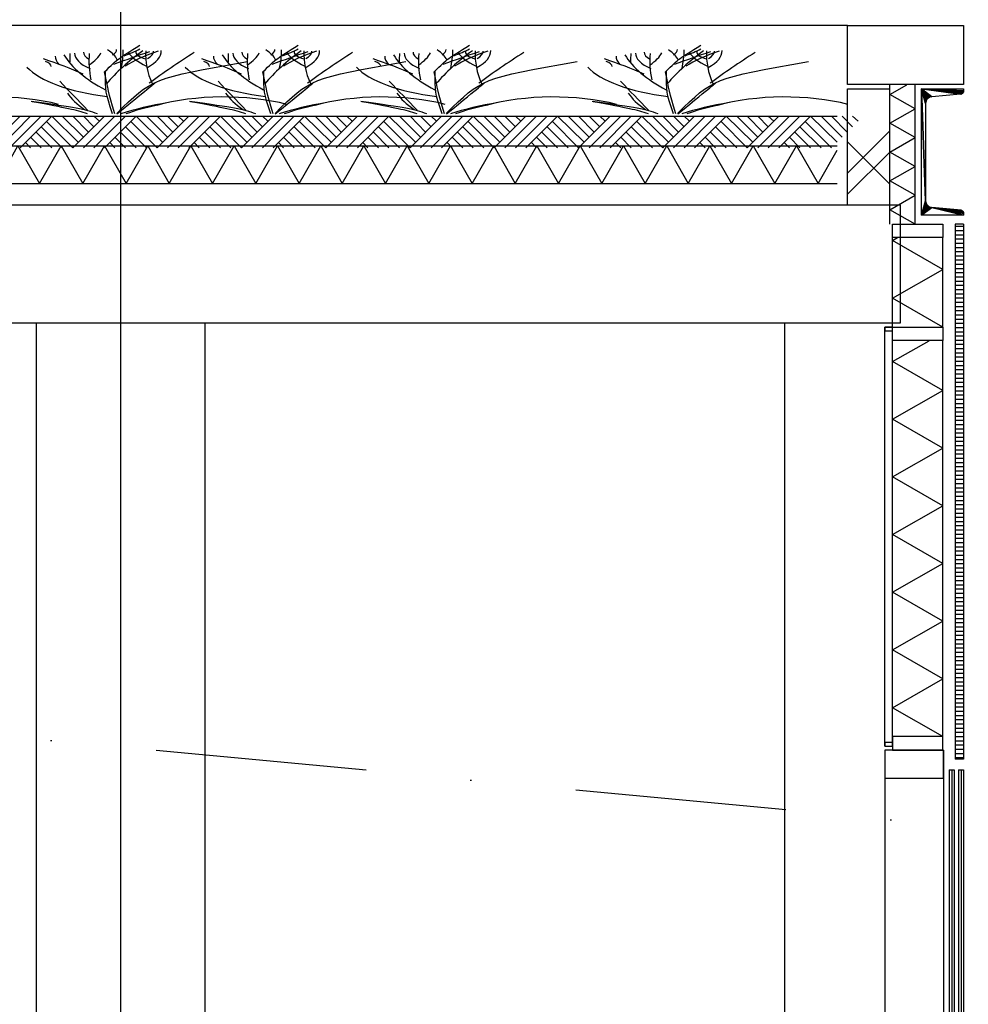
# Model space of a CAD drawing. Extents: x -18628 to 99585, y 127200 to 154480.
# Tile 49 of 59: x 71880 to 74131, y 139900 to 142235. Entities that reach past the tile are written whole.
import ezdxf

# ---------------------------------------------------------------- set-up
doc = ezdxf.new("R2010")
doc.units = 0
doc.header["$LTSCALE"] = 1000
doc.header["$MEASUREMENT"] = 0
doc.linetypes.add('DASHDOT', pattern=[1, 0.5, -0.25, 0, -0.25])
doc.layers.add('B02', color=7, linetype='CONTINUOUS')
doc.layers.add('B03', color=7, linetype='CONTINUOUS')

msp = doc.modelspace()

# ---------------------------------------------------------------- linework, layer by layer
at = {"layer": 'B02', "color": 5, "linetype": 'Continuous'}
msp.add_line((72119.5, 151575.7), (72119.5, 127199.8), dxfattribs=at)
at = {"layer": 'B02', "color": 5, "linetype": 'DASHDOT'}
msp.add_line((99585, 137916), (-15956, 148828), dxfattribs=at)
at = {"layer": 'B03', "color": 5, "linetype": 'Continuous'}
for p, q in [((73844.5, 142220.9), (58068, 142220.9)), ((71881.3, 142006), (71806.3, 141931)), ((71906.3, 142006), (71831.3, 141931)), ((71931.3, 142006), (71856.3, 141931)), ((71956.3, 142006), (71881.3, 141931)), ((71956.3, 142006), (72019.3, 141944)), ((71981.3, 142006), (72031.3, 141956)), ((72006.3, 142006), (72043.3, 141968)), ((72081.3, 142006), (72006.3, 141931)), ((72031.3, 142006), (72056.3, 141981)), ((72106.3, 142006), (72031.3, 141931)), ((72056.3, 142006), (72069.3, 141994)), ((72131.3, 142006), (72056.3, 141931)), ((72156.3, 142006), (72081.3, 141931)), ((72156.3, 142006), (72219.3, 141944)), ((72181.3, 142006), (72231.3, 141956)), ((72206.3, 142006), (72243.3, 141968)), ((72281.3, 142006), (72206.3, 141931)), ((72231.3, 142006), (72256.3, 141981)), ((72306.3, 142006), (72231.3, 141931)), ((72256.3, 142006), (72269.3, 141994)), ((72331.3, 142006), (72256.3, 141931)), ((72356.3, 142006), (72281.3, 141931)), ((72356.3, 142006), (72419.3, 141944)), ((72381.3, 142006), (72431.3, 141956)), ((72406.3, 142006), (72443.3, 141968)), ((72481.3, 142006), (72406.3, 141931)), ((72431.3, 142006), (72456.3, 141981)), ((72506.3, 142006), (72431.3, 141931)), ((72456.3, 142006), (72469.3, 141994)), ((72531.3, 142006), (72456.3, 141931)), ((72556.3, 142006), (72481.3, 141931)), ((72556.3, 142006), (72619.3, 141944)), ((72581.3, 142006), (72631.3, 141956)), ((72606.3, 142006), (72643.3, 141968)), ((72681.3, 142006), (72606.3, 141931)), ((72631.3, 142006), (72656.3, 141981)), ((72706.3, 142006), (72631.3, 141931)), ((72656.3, 142006), (72669.3, 141994)), ((72731.3, 142006), (72656.3, 141931)), ((72756.3, 142006), (72681.3, 141931)), ((72756.3, 142006), (72819.3, 141944)), ((72781.3, 142006), (72831.3, 141956)), ((72806.3, 142006), (72843.3, 141968)), ((72881.3, 142006), (72806.3, 141931)), ((72831.3, 142006), (72856.3, 141981)), ((72906.3, 142006), (72831.3, 141931)), ((72856.3, 142006), (72869.3, 141994)), ((72931.3, 142006), (72856.3, 141931)), ((72956.3, 142006), (72881.3, 141931)), ((72956.3, 142006), (73019.3, 141944)), ((72981.3, 142006), (73031.3, 141956)), ((73006.3, 142006), (73043.3, 141968)), ((73081.3, 142006), (73006.3, 141931)), ((73031.3, 142006), (73056.3, 141981)), ((73106.3, 142006), (73031.3, 141931)), ((73056.3, 142006), (73069.3, 141994)), ((73131.3, 142006), (73056.3, 141931)), ((73156.3, 142006), (73081.3, 141931)), ((73156.3, 142006), (73219.3, 141944)), ((73181.3, 142006), (73231.3, 141956)), ((73206.3, 142006), (73243.3, 141968)), ((73281.3, 142006), (73206.3, 141931)), ((73231.3, 142006), (73256.3, 141981)), ((73306.3, 142006), (73231.3, 141931)), ((73256.3, 142006), (73269.3, 141994)), ((73331.3, 142006), (73256.3, 141931)), ((73356.3, 142006), (73281.3, 141931)), ((73356.3, 142006), (73419.3, 141944)), ((73381.3, 142006), (73431.3, 141956)), ((73406.3, 142006), (73443.3, 141968)), ((73481.3, 142006), (73406.3, 141931)), ((73431.3, 142006), (73456.3, 141981)), ((73506.3, 142006), (73431.3, 141931)), ((73456.3, 142006), (73469.3, 141994)), ((73531.3, 142006), (73456.3, 141931)), ((73556.3, 142006), (73481.3, 141931)), ((73556.3, 142006), (73619.3, 141944)), ((73581.3, 142006), (73631.3, 141956)), ((73606.3, 142006), (73643.3, 141968)), ((73681.3, 142006), (73606.3, 141931)), ((73631.3, 142006), (73656.3, 141981)), ((73706.3, 142006), (73631.3, 141931)), ((73656.3, 142006), (73669.3, 141994)), ((73731.3, 142006), (73656.3, 141931)), ((73756.3, 142006), (73681.3, 141931)), ((73756.3, 142006), (73819.3, 141944)), ((73781.3, 142006), (73831.3, 141956)), ((73806.3, 142006), (73843.3, 141968)), ((73831.3, 142006), (73856.3, 141981)), ((73856.3, 142006), (73869.3, 141994)), ((71943.3, 141994), (72006.3, 141931)), ((72143.3, 141994), (72206.3, 141931)), ((72343.3, 141994), (72406.3, 141931)), ((72543.3, 141994), (72606.3, 141931)), ((72743.3, 141994), (72806.3, 141931)), ((72943.3, 141994), (73006.3, 141931)), ((73143.3, 141994), (73206.3, 141931)), ((73343.3, 141994), (73406.3, 141931)), ((73543.3, 141994), (73606.3, 141931)), ((73743.3, 141994), (73806.3, 141931)), ((71919.3, 141968), (71956.3, 141931)), ((71931.3, 141981), (71981.3, 141931)), ((72119.3, 141968), (72156.3, 141931)), ((72131.3, 141981), (72181.3, 141931)), ((72319.3, 141968), (72356.3, 141931)), ((72331.3, 141981), (72381.3, 141931)), ((72519.3, 141968), (72556.3, 141931)), ((72531.3, 141981), (72581.3, 141931)), ((72719.3, 141968), (72756.3, 141931)), ((72731.3, 141981), (72781.3, 141931)), ((72919.3, 141968), (72956.3, 141931)), ((72931.3, 141981), (72981.3, 141931)), ((73119.3, 141968), (73156.3, 141931)), ((73131.3, 141981), (73181.3, 141931)), ((73319.3, 141968), (73356.3, 141931)), ((73331.3, 141981), (73381.3, 141931)), ((73519.3, 141968), (73556.3, 141931)), ((73531.3, 141981), (73581.3, 141931)), ((73719.3, 141968), (73756.3, 141931)), ((73731.3, 141981), (73781.3, 141931)), ((73844.5, 141870.9), (73944.5, 141970.9)), ((71893.3, 141944), (71906.3, 141931)), ((71906.3, 141956), (71931.3, 141931)), ((72093.3, 141944), (72106.3, 141931)), ((72106.3, 141956), (72131.3, 141931)), ((72293.3, 141944), (72306.3, 141931)), ((72306.3, 141956), (72331.3, 141931)), ((72493.3, 141944), (72506.3, 141931)), ((72506.3, 141956), (72531.3, 141931)), ((72693.3, 141944), (72706.3, 141931)), ((72706.3, 141956), (72731.3, 141931)), ((72893.3, 141944), (72906.3, 141931)), ((72906.3, 141956), (72931.3, 141931)), ((73093.3, 141944), (73106.3, 141931)), ((73106.3, 141956), (73131.3, 141931)), ((73293.3, 141944), (73306.3, 141931)), ((73306.3, 141956), (73331.3, 141931)), ((73493.3, 141944), (73506.3, 141931)), ((73506.3, 141956), (73531.3, 141931)), ((73693.3, 141944), (73706.3, 141931)), ((73706.3, 141956), (73731.3, 141931)), ((73944.5, 141845.1), (73844.5, 141945.1)), ((73774.3, 141846), (73819.3, 141925.2)), ((73844.5, 141820.9), (73944.5, 141920.9)), ((74099.5, 141745), (74119.5, 141745)), ((74099.5, 141735), (74119.5, 141735)), ((74099.5, 141725), (74119.5, 141725)), ((74099.5, 141715), (74119.5, 141715)), ((74099.5, 141705), (74119.5, 141705)), ((74099.5, 141695), (74119.5, 141695)), ((74099.5, 141685), (74119.5, 141685)), ((74099.5, 141675), (74119.5, 141675)), ((74099.5, 141665), (74119.5, 141665)), ((74099.5, 141655), (74119.5, 141655)), ((74099.5, 141645), (74119.5, 141645)), ((74099.5, 141635), (74119.5, 141635)), ((74099.5, 141625), (74119.5, 141625)), ((74099.5, 141615), (74119.5, 141615)), ((74099.5, 141605), (74119.5, 141605)), ((74099.5, 141595), (74119.5, 141595)), ((74099.5, 141585), (74119.5, 141585)), ((74099.5, 141575), (74119.5, 141575)), ((74099.5, 141565), (74119.5, 141565)), ((74099.5, 141555), (74119.5, 141555)), ((74099.5, 141545), (74119.5, 141545)), ((73694.5, 141515.9), (73694.5, 132666)), ((74099.5, 141535), (74119.5, 141535)), ((74099.5, 141525), (74119.5, 141525)), ((74099.5, 141515), (74119.5, 141515)), ((74099.5, 141505), (74119.5, 141505)), ((74099.5, 141495), (74119.5, 141495)), ((74099.5, 141485), (74119.5, 141485)), ((74099.5, 141475), (74119.5, 141475)), ((74099.5, 141465), (74119.5, 141465)), ((74099.5, 141455), (74119.5, 141455)), ((74099.5, 141445), (74119.5, 141445)), ((74099.5, 141435), (74119.5, 141435)), ((74099.5, 141425), (74119.5, 141425)), ((74099.5, 141415), (74119.5, 141415)), ((74099.5, 141405), (74119.5, 141405)), ((74099.5, 141395), (74119.5, 141395)), ((74099.5, 141385), (74119.5, 141385)), ((74099.5, 141375), (74119.5, 141375)), ((74099.5, 141365), (74119.5, 141365)), ((74099.5, 141355), (74119.5, 141355)), ((74099.5, 141345), (74119.5, 141345)), ((74099.5, 141335), (74119.5, 141335)), ((74099.5, 141325), (74119.5, 141325)), ((74099.5, 141315), (74119.5, 141315)), ((74099.5, 141305), (74119.5, 141305)), ((74099.5, 141295), (74119.5, 141295)), ((74099.5, 141285), (74119.5, 141285)), ((74099.5, 141275), (74119.5, 141275)), ((74099.5, 141265), (74119.5, 141265)), ((74099.5, 141255), (74119.5, 141255)), ((74099.5, 141245), (74119.5, 141245)), ((74099.5, 141235), (74119.5, 141235)), ((74099.5, 141225), (74119.5, 141225)), ((74099.5, 141215), (74119.5, 141215)), ((74099.5, 141205), (74119.5, 141205)), ((74099.5, 141195), (74119.5, 141195)), ((74099.5, 141185), (74119.5, 141185)), ((74099.5, 141175), (74119.5, 141175)), ((74099.5, 141165), (74119.5, 141165)), ((74099.5, 141155), (74119.5, 141155)), ((74099.5, 141145), (74119.5, 141145)), ((74099.5, 141135), (74119.5, 141135)), ((74099.5, 141125), (74119.5, 141125)), ((74099.5, 141115), (74119.5, 141115)), ((74099.5, 141105), (74119.5, 141105)), ((74099.5, 141095), (74119.5, 141095)), ((74099.5, 141085), (74119.5, 141085)), ((74099.5, 141075), (74119.5, 141075)), ((74099.5, 141065), (74119.5, 141065)), ((74099.5, 141055), (74119.5, 141055)), ((74099.5, 141045), (74119.5, 141045)), ((74099.5, 141035), (74119.5, 141035)), ((74099.5, 141025), (74119.5, 141025)), ((74099.5, 141015), (74119.5, 141015)), ((74099.5, 141005), (74119.5, 141005)), ((74099.5, 140995), (74119.5, 140995)), ((74099.5, 140985), (74119.5, 140985)), ((74099.5, 140975), (74119.5, 140975)), ((74099.5, 140965), (74119.5, 140965)), ((74099.5, 140955), (74119.5, 140955)), ((74099.5, 140945), (74119.5, 140945)), ((74099.5, 140935), (74119.5, 140935)), ((74099.5, 140925), (74119.5, 140925)), ((74099.5, 140915), (74119.5, 140915)), ((74099.5, 140905), (74119.5, 140905)), ((74099.5, 140895), (74119.5, 140895)), ((74099.5, 140885), (74119.5, 140885)), ((74099.5, 140875), (74119.5, 140875)), ((74099.5, 140865), (74119.5, 140865)), ((74099.5, 140855), (74119.5, 140855)), ((74099.5, 140845), (74119.5, 140845)), ((74099.5, 140835), (74119.5, 140835)), ((74099.5, 140825), (74119.5, 140825)), ((74099.5, 140815), (74119.5, 140815)), ((74099.5, 140805), (74119.5, 140805)), ((74099.5, 140795), (74119.5, 140795)), ((74099.5, 140785), (74119.5, 140785)), ((74099.5, 140775), (74119.5, 140775)), ((74099.5, 140765), (74119.5, 140765)), ((74099.5, 140755), (74119.5, 140755)), ((74099.5, 140745), (74119.5, 140745)), ((74099.5, 140735), (74119.5, 140735)), ((74099.5, 140725), (74119.5, 140725)), ((74099.5, 140715), (74119.5, 140715)), ((74099.5, 140705), (74119.5, 140705)), ((74099.5, 140695), (74119.5, 140695)), ((74099.5, 140685), (74119.5, 140685)), ((74099.5, 140675), (74119.5, 140675)), ((74099.5, 140665), (74119.5, 140665)), ((74099.5, 140655), (74119.5, 140655)), ((74099.5, 140645), (74119.5, 140645)), ((74099.5, 140635), (74119.5, 140635)), ((74099.5, 140625), (74119.5, 140625)), ((74099.5, 140615), (74119.5, 140615)), ((74099.5, 140605), (74119.5, 140605)), ((74099.5, 140595), (74119.5, 140595)), ((74099.5, 140585), (74119.5, 140585)), ((74099.5, 140575), (74119.5, 140575)), ((74099.5, 140565), (74119.5, 140565)), ((74099.5, 140555), (74119.5, 140555)), ((74099.5, 140545), (74119.5, 140545)), ((74099.5, 140535), (74119.5, 140535)), ((74099.5, 140525), (74119.5, 140525)), ((74099.5, 140515), (74119.5, 140515)), ((73932.5, 140503), (73932.5, 132686)), ((74071.5, 140503), (74071.5, 132886)), ((74099.5, 140505), (74119.5, 140505)), ((74099.5, 140495), (74119.5, 140495)), ((74099.5, 140485), (74119.5, 140485)), ((74091.5, 140456), (74091.5, 132644)), ((74113.5, 140456), (74113.5, 132644))]:
    msp.add_line(p, q, dxfattribs=at)
at = {"layer": 'B03', "color": 7, "linetype": 'Continuous'}
for p, q in [((73844.5, 142080.9), (73844.5, 142220.9)), ((73844.5, 142220.9), (74119.5, 142220.9)), ((74119.5, 142220.9), (74119.5, 142080.9)), ((74119.5, 142080.9), (73844.5, 142080.9)), ((73844.5, 141795.9), (73844.5, 142070.9)), ((73844.5, 142070.9), (73944.5, 142070.9)), ((73944.5, 141795.9), (73944.5, 142070.9)), ((57981.3, 142006), (73819.5, 142006)), ((73844.5, 141795.9), (73944.5, 141795.9)), ((73950.5, 141750), (74070.5, 141750)), ((73950.5, 141718), (73950.5, 141750)), ((74070.5, 141750), (74070.5, 141718)), ((74099.5, 141750), (74099.5, 140481)), ((74119.5, 141750), (74099.5, 141750)), ((74119.5, 141750), (74119.5, 140481)), ((74070.5, 141718), (73950.5, 141718)), ((73932.5, 140512), (73932.5, 141505.9)), ((73932.5, 141505.9), (73950.5, 141505.9)), ((73950.5, 140512), (73950.5, 141505.9)), ((73950.5, 141505.9), (74070.5, 141505.9)), ((73950.5, 141473.9), (73950.5, 141505.9)), ((74070.5, 141505.9), (74070.5, 141473.9)), ((74070.5, 141473.9), (73950.5, 141473.9)), ((74070.5, 140535), (73950.5, 140535)), ((73950.5, 140535), (73950.5, 140503)), ((74070.5, 140503), (74070.5, 140535)), ((73932.5, 140512), (73950.5, 140512)), ((74071.5, 140503), (73932.5, 140503)), ((73932.5, 140503), (73932.5, 140436)), ((73950.5, 140503), (74070.5, 140503)), ((74071.5, 140436), (74071.5, 140503)), ((74119.5, 140481), (74099.5, 140481)), ((73932.5, 140436), (74071.5, 140436))]:
    msp.add_line(p, q, dxfattribs=at)
at = {"layer": 'B03', "color": 1, "linetype": 'Continuous'}
for p, q in [((73944.5, 141750), (73944.5, 142080.9)), ((74004.5, 141750), (74004.5, 142080.9)), ((57976.1, 141936), (73819.5, 141936)), ((57971.8, 141846), (73819.5, 141846)), ((73950.5, 141505.9), (73950.5, 141718)), ((74070.5, 141505.9), (74070.5, 141718)), ((71919.5, 141516), (71919.5, 137966)), ((72319.5, 141516), (72319.5, 137966)), ((73950.5, 140535), (73950.5, 141473.9)), ((74070.5, 140535), (74070.5, 141473.9)), ((74085.5, 140456), (74085.5, 132644)), ((74085.5, 140456), (74097.5, 140456)), ((74097.5, 140456), (74097.5, 132644)), ((74107.5, 140456), (74107.5, 132644)), ((74107.5, 140456), (74119.5, 140456)), ((74119.5, 140456), (74119.5, 132644))]:
    msp.add_line(p, q, dxfattribs=at)
at = {"layer": 'B03', "color": 2, "linetype": 'Continuous'}
for p, q in [((74019.5, 141770.9), (74019.5, 142070.9)), ((74019.5, 142070.9), (74029.5, 141805.5)), ((74019.5, 142070.9), (74029.5, 142036.2)), ((74029.5, 141805.5), (74019.5, 142070.9)), ((74019.5, 142070.9), (74029.8, 142039.2)), ((74029.5, 142036.2), (74019.5, 142070.9)), ((74019.5, 142070.9), (74030.6, 142042)), ((74029.8, 142039.2), (74019.5, 142070.9)), ((74019.5, 142070.9), (74031.9, 142044.6)), ((74030.6, 142042), (74019.5, 142070.9)), ((74019.5, 142070.9), (74033.7, 142047)), ((74031.9, 142044.6), (74019.5, 142070.9)), ((74019.5, 142070.9), (74035.9, 142049)), ((74033.7, 142047), (74019.5, 142070.9)), ((74019.5, 142070.9), (74038.4, 142050.5)), ((74035.9, 142049), (74019.5, 142070.9)), ((74019.5, 142070.9), (74041.2, 142051.6)), ((74038.4, 142050.5), (74019.5, 142070.9)), ((74019.5, 142070.9), (74044.1, 142052.1)), ((74041.2, 142051.6), (74019.5, 142070.9)), ((74019.5, 142070.9), (74112.2, 142058.2)), ((74044.1, 142052.1), (74019.5, 142070.9)), ((74019.5, 142070.9), (74113.7, 142058.5)), ((74112.2, 142058.2), (74019.5, 142070.9)), ((74019.5, 142070.9), (74115.1, 142059)), ((74113.7, 142058.5), (74019.5, 142070.9)), ((74019.5, 142070.9), (74116.3, 142059.8)), ((74115.1, 142059), (74019.5, 142070.9)), ((74019.5, 142070.9), (74117.4, 142060.8)), ((74116.3, 142059.8), (74019.5, 142070.9)), ((74019.5, 142070.9), (74118.3, 142062)), ((74117.4, 142060.8), (74019.5, 142070.9)), ((74019.5, 142070.9), (74119, 142063.3)), ((74118.3, 142062), (74019.5, 142070.9)), ((74019.5, 142070.9), (74119.4, 142064.7)), ((74119, 142063.3), (74019.5, 142070.9)), ((74019.5, 142070.9), (74119.5, 142066.2)), ((74119.4, 142064.7), (74019.5, 142070.9)), ((74019.5, 142070.9), (74119.5, 142070.9)), ((74119.5, 142066.2), (74019.5, 142070.9)), ((74019.5, 141770.9), (74019.5, 142070.9)), ((74019.5, 142070.9), (74119.5, 142070.9)), ((74044.1, 142052.1), (74041.2, 142051.6)), ((74044.1, 142052.1), (74041.2, 142051.6)), ((74112.2, 142058.2), (74044.1, 142052.1)), ((74112.2, 142058.2), (74044.1, 142052.1)), ((74113.7, 142058.5), (74112.2, 142058.2)), ((74113.7, 142058.5), (74112.2, 142058.2)), ((74115.1, 142059), (74113.7, 142058.5)), ((74115.1, 142059), (74113.7, 142058.5)), ((74116.3, 142059.8), (74115.1, 142059)), ((74116.3, 142059.8), (74115.1, 142059)), ((74117.4, 142060.8), (74116.3, 142059.8)), ((74117.4, 142060.8), (74116.3, 142059.8)), ((74118.3, 142062), (74117.4, 142060.8)), ((74118.3, 142062), (74117.4, 142060.8)), ((74119, 142063.3), (74118.3, 142062)), ((74119, 142063.3), (74118.3, 142062)), ((74119.4, 142064.7), (74119, 142063.3)), ((74119.4, 142064.7), (74119, 142063.3)), ((74119.5, 142066.2), (74119.4, 142064.7)), ((74119.5, 142066.2), (74119.4, 142064.7)), ((74119.5, 142070.9), (74119.5, 142066.2)), ((74119.5, 142070.9), (74119.5, 142066.2)), ((74029.8, 142039.2), (74029.5, 142036.2)), ((74029.8, 142039.2), (74029.5, 142036.2)), ((74029.5, 142036.2), (74029.5, 141805.5)), ((74029.5, 142036.2), (74029.5, 141805.5)), ((74030.6, 142042), (74029.8, 142039.2)), ((74030.6, 142042), (74029.8, 142039.2)), ((74031.9, 142044.6), (74030.6, 142042)), ((74031.9, 142044.6), (74030.6, 142042)), ((74033.7, 142047), (74031.9, 142044.6)), ((74033.7, 142047), (74031.9, 142044.6)), ((74035.9, 142049), (74033.7, 142047)), ((74035.9, 142049), (74033.7, 142047)), ((74038.4, 142050.5), (74035.9, 142049)), ((74038.4, 142050.5), (74035.9, 142049)), ((74041.2, 142051.6), (74038.4, 142050.5)), ((74041.2, 142051.6), (74038.4, 142050.5)), ((57604.5, 141796), (73969.5, 141796)), ((73969.5, 141516), (73969.5, 141796)), ((74019.5, 141770.9), (74029.5, 141805.5)), ((74029.5, 141805.5), (74019.5, 141770.9)), ((74019.5, 141770.9), (74029.8, 141802.5)), ((74029.8, 141802.5), (74019.5, 141770.9)), ((74019.5, 141770.9), (74030.6, 141799.7)), ((74030.6, 141799.7), (74019.5, 141770.9)), ((74019.5, 141770.9), (74031.9, 141797)), ((74031.9, 141797), (74019.5, 141770.9)), ((74029.5, 141805.5), (74029.8, 141802.5)), ((74029.5, 141805.5), (74029.8, 141802.5)), ((74029.8, 141802.5), (74030.6, 141799.7)), ((74029.8, 141802.5), (74030.6, 141799.7)), ((74030.6, 141799.7), (74031.9, 141797)), ((74030.6, 141799.7), (74031.9, 141797)), ((74031.9, 141797), (74033.7, 141794.7)), ((74031.9, 141797), (74033.7, 141794.7)), ((74019.5, 141770.9), (74033.7, 141794.7)), ((74033.7, 141794.7), (74019.5, 141770.9)), ((74019.5, 141770.9), (74035.9, 141792.7)), ((74035.9, 141792.7), (74019.5, 141770.9)), ((74019.5, 141770.9), (74038.4, 141791.1)), ((74038.4, 141791.1), (74019.5, 141770.9)), ((74019.5, 141770.9), (74041.2, 141790.1)), ((74041.2, 141790.1), (74019.5, 141770.9)), ((74044.1, 141789.5), (74019.5, 141770.9)), ((74019.5, 141770.9), (74044.1, 141789.5)), ((74033.7, 141794.7), (74035.9, 141792.7)), ((74033.7, 141794.7), (74035.9, 141792.7)), ((74035.9, 141792.7), (74038.4, 141791.1)), ((74035.9, 141792.7), (74038.4, 141791.1)), ((74038.4, 141791.1), (74041.2, 141790.1)), ((74038.4, 141791.1), (74041.2, 141790.1)), ((74041.2, 141790.1), (74044.1, 141789.5)), ((74041.2, 141790.1), (74044.1, 141789.5)), ((74044.1, 141789.5), (74119.5, 141770.9)), ((74044.1, 141789.5), (74119.5, 141775.5)), ((74119.5, 141770.9), (74044.1, 141789.5)), ((74044.1, 141789.5), (74119.4, 141777)), ((74119.5, 141775.5), (74044.1, 141789.5)), ((74044.1, 141789.5), (74119, 141778.4)), ((74119.4, 141777), (74044.1, 141789.5)), ((74044.1, 141789.5), (74118.3, 141779.8)), ((74119, 141778.4), (74044.1, 141789.5)), ((74044.1, 141789.5), (74117.4, 141780.9)), ((74118.3, 141779.8), (74044.1, 141789.5)), ((74044.1, 141789.5), (74116.3, 141781.9)), ((74117.4, 141780.9), (74044.1, 141789.5)), ((74044.1, 141789.5), (74115.1, 141782.7)), ((74116.3, 141781.9), (74044.1, 141789.5)), ((74044.1, 141789.5), (74113.7, 141783.2)), ((74115.1, 141782.7), (74044.1, 141789.5)), ((74044.1, 141789.5), (74112.2, 141783.5)), ((74113.7, 141783.2), (74044.1, 141789.5)), ((74044.1, 141789.5), (74112.2, 141783.5)), ((74112.2, 141783.5), (74113.7, 141783.2)), ((74112.2, 141783.5), (74113.7, 141783.2)), ((74113.7, 141783.2), (74115.1, 141782.7)), ((74113.7, 141783.2), (74115.1, 141782.7)), ((74115.1, 141782.7), (74116.3, 141781.9)), ((74115.1, 141782.7), (74116.3, 141781.9)), ((74116.3, 141781.9), (74117.4, 141780.9)), ((74116.3, 141781.9), (74117.4, 141780.9)), ((74117.4, 141780.9), (74118.3, 141779.8)), ((74117.4, 141780.9), (74118.3, 141779.8)), ((74118.3, 141779.8), (74119, 141778.4)), ((74118.3, 141779.8), (74119, 141778.4)), ((74119, 141778.4), (74119.4, 141777)), ((74119, 141778.4), (74119.4, 141777)), ((74119.4, 141777), (74119.5, 141775.5)), ((74119.4, 141777), (74119.5, 141775.5)), ((74119.5, 141775.5), (74119.5, 141770.9)), ((74119.5, 141775.5), (74119.5, 141770.9)), ((74119.5, 141770.9), (74019.5, 141770.9)), ((74119.5, 141770.9), (74019.5, 141770.9)), ((57784.5, 141516), (73969.5, 141516))]:
    msp.add_line(p, q, dxfattribs=at)
at = {"layer": 'B03', "color": 5, "linetype": 'Continuous'}
for points in [[(74004.5, 142023.6), (73944.5, 142057.8), (73984.7, 142080.6)], [(74004.5, 141955.2), (73944.5, 141989.4), (74004.5, 142023.6)], [(71824.9, 141846), (71876.2, 141936), (71927.5, 141846)], [(71927.5, 141846), (71978.8, 141936), (72030.1, 141846)], [(72030.1, 141846), (72081.4, 141936), (72132.7, 141846)], [(72132.7, 141846), (72184, 141936), (72235.3, 141846)], [(72235.3, 141846), (72286.6, 141936), (72337.9, 141846)], [(72337.9, 141846), (72389.2, 141936), (72440.5, 141846)], [(72440.5, 141846), (72491.8, 141936), (72543.1, 141846)], [(72543.1, 141846), (72594.4, 141936), (72645.7, 141846)], [(72645.7, 141846), (72697, 141936), (72748.3, 141846)], [(72748.3, 141846), (72799.6, 141936), (72850.9, 141846)], [(72850.9, 141846), (72902.2, 141936), (72953.5, 141846)], [(72953.5, 141846), (73004.8, 141936), (73056.1, 141846)], [(73056.1, 141846), (73107.4, 141936), (73158.7, 141846)], [(73158.7, 141846), (73210, 141936), (73261.3, 141846)], [(73261.3, 141846), (73312.6, 141936), (73363.9, 141846)], [(73363.9, 141846), (73415.2, 141936), (73466.5, 141846)], [(73466.5, 141846), (73517.8, 141936), (73569.1, 141846)], [(73569.1, 141846), (73620.4, 141936), (73671.7, 141846)], [(73671.7, 141846), (73723, 141936), (73774.3, 141846)], [(74004.5, 141886.8), (73944.5, 141921), (74004.5, 141955.2)], [(74004.5, 141818.4), (73944.5, 141852.6), (74004.5, 141886.8)], [(74004.5, 141750), (73944.5, 141784.2), (74004.5, 141818.4)], [(74070.5, 141642.6), (73950.5, 141711), (73962.5, 141718.2)], [(74070.5, 141505.9), (73950.5, 141574.2), (74070.5, 141642.6)], [(74070.5, 141355.8), (73950.5, 141424.2), (74038.1, 141473.4)], [(74070.5, 141219), (73950.5, 141287.4), (74070.5, 141355.8)], [(74070.5, 141082.2), (73950.5, 141150.6), (74070.5, 141219)], [(74070.5, 140945.4), (73950.5, 141013.8), (74070.5, 141082.2)], [(74070.5, 140808.6), (73950.5, 140877), (74070.5, 140945.4)], [(74070.5, 140671.8), (73950.5, 140740.2), (74070.5, 140808.6)], [(74070.5, 140535), (73950.5, 140603.4), (74070.5, 140671.8)]]:
    msp.add_lwpolyline(points, dxfattribs=at)
for points in [[(73950.5, 141496.9), (73950.5, 141505.9), (73932.5, 141505.9), (73932.5, 141496.9)], [(73950.5, 140512), (73950.5, 140521), (73932.5, 140521), (73932.5, 140512)]]:
    msp.add_lwpolyline(points, close=True, dxfattribs=at)
for centre, major_axis, start_param, end_param in [((72082.8, 142146.9), (118.3, 0), 3.115421, 3.534564), ((72596.3, 142201.1), (625.7, 0), 3.359516, 3.751905), ((91551.7, 142112.1), (19552.8, 0), 3.135652, 3.138449), ((72157.7, 142155), (147, 0), 3.127227, 3.861374), ((72109.9, 142157.3), (78.4, 0), 3.11489, 3.740647), ((73603.9, 142136.4), (1559.4, 0), 3.10941, 3.218759), ((71832.5, 142172.3), (244.4, 0), 5.766599, 6.106268), ((73417.2, 141928.2), (1395.4, 0), 2.672959, 2.83724), ((71924.2, 142127.9), (190.2, 0), 0.168666, 0.523639), ((72052.7, 142163.4), (57.4, 0), 5.702662, 6.319964), ((73534.1, 141605.4), (2013.4, 0), 2.302834, 2.361653), ((70462, 142167.7), (1664.2, 0), 6.203932, 6.276051), ((71899, 142234.7), (325.5, 0), 5.494245, 5.671447), ((72456.3, 142055.7), (375.4, 0), 2.289302, 2.622785), ((72369, 142178.3), (237.8, 0), 3.3755, 3.801171), ((72205.6, 142157.8), (49.7, 0), 3.052601, 4.146823), ((73308.4, 142152), (1129.5, 0), 3.120153, 3.307181), ((72024.7, 142160.9), (191.4, 0), 5.689062, 6.294216), ((72119.4, 142159.6), (78.3, 0), 5.674398, 6.301457), ((75170.3, 141533.7), (3334.1, 0), 2.611038, 2.678375), ((72458.4, 142146.9), (118.3, 0), 3.115421, 3.534564), ((72971.8, 142201.1), (625.7, 0), 3.359516, 3.751905), ((91927.2, 142112.1), (19552.8, 0), 3.135652, 3.138449), ((72533.3, 142155), (147, 0), 3.127227, 3.861374), ((72485.5, 142157.3), (78.4, 0), 3.11489, 3.740647), ((73979.5, 142136.4), (1559.4, 0), 3.10941, 3.218759), ((72208.1, 142172.3), (244.4, 0), 5.766599, 6.106268), ((73792.8, 141928.2), (1395.4, 0), 2.672959, 2.83724), ((72299.7, 142127.9), (190.2, 0), 0.168666, 0.523639), ((72428.2, 142163.4), (57.4, 0), 5.702662, 6.319964), ((73909.7, 141605.4), (2013.4, 0), 2.302834, 2.361653), ((70837.6, 142167.7), (1664.2, 0), 6.203932, 6.276051), ((72274.6, 142234.7), (325.5, 0), 5.494245, 5.671447), ((72831.9, 142055.7), (375.4, 0), 2.289302, 2.622785), ((72744.6, 142178.3), (237.8, 0), 3.3755, 3.801171), ((72581.2, 142157.8), (49.7, 0), 3.052601, 4.146823), ((73684, 142152), (1129.5, 0), 3.120153, 3.307181), ((72400.3, 142160.9), (191.4, 0), 5.689062, 6.294216), ((72495, 142159.6), (78.3, 0), 5.674398, 6.301457), ((75545.9, 141533.7), (3334.1, 0), 2.611038, 2.678375), ((72864.6, 142146.9), (118.3, 0), 3.115421, 3.534564), ((73378.1, 142201.1), (625.7, 0), 3.359516, 3.751905), ((92333.5, 142112.1), (19552.8, 0), 3.135652, 3.138449), ((72939.5, 142155), (147, 0), 3.127227, 3.861374), ((72891.8, 142157.3), (78.4, 0), 3.11489, 3.740647), ((74385.7, 142136.4), (1559.4, 0), 3.10941, 3.218759), ((72614.3, 142172.3), (244.4, 0), 5.766599, 6.106268), ((74199.1, 141928.2), (1395.4, 0), 2.672959, 2.83724), ((72706, 142127.9), (190.2, 0), 0.168666, 0.523639), ((72834.5, 142163.4), (57.4, 0), 5.702662, 6.319964), ((74315.9, 141605.4), (2013.4, 0), 2.302834, 2.361653), ((71243.8, 142167.7), (1664.2, 0), 6.203932, 6.276051), ((72680.8, 142234.7), (325.5, 0), 5.494245, 5.671447), ((73238.1, 142055.7), (375.4, 0), 2.289302, 2.622785), ((73150.8, 142178.3), (237.8, 0), 3.3755, 3.801171), ((72987.4, 142157.8), (49.7, 0), 3.052601, 4.146823), ((74090.2, 142152), (1129.5, 0), 3.120153, 3.307181), ((72806.5, 142160.9), (191.4, 0), 5.689062, 6.294216), ((72901.2, 142159.6), (78.3, 0), 5.674398, 6.301457), ((75952.1, 141533.7), (3334.1, 0), 2.611038, 2.678375), ((73413.4, 142146.9), (118.3, 0), 3.115421, 3.534564), ((73926.9, 142201.1), (625.7, 0), 3.359516, 3.751905), ((92882.3, 142112.1), (19552.8, 0), 3.135652, 3.138449), ((73488.3, 142155), (147, 0), 3.127227, 3.861374), ((73440.5, 142157.3), (78.4, 0), 3.11489, 3.740647), ((74934.5, 142136.4), (1559.4, 0), 3.10941, 3.218759), ((73163.1, 142172.3), (244.4, 0), 5.766599, 6.106268), ((74747.8, 141928.2), (1395.4, 0), 2.672959, 2.83724), ((73254.8, 142127.9), (190.2, 0), 0.168666, 0.523639), ((73383.3, 142163.4), (57.4, 0), 5.702662, 6.319964), ((74864.7, 141605.4), (2013.4, 0), 2.302834, 2.361653), ((71792.6, 142167.7), (1664.2, 0), 6.203932, 6.276051), ((73229.6, 142234.7), (325.5, 0), 5.494245, 5.671447), ((73786.9, 142055.7), (375.4, 0), 2.289302, 2.622785), ((73699.6, 142178.3), (237.8, 0), 3.3755, 3.801171), ((73536.2, 142157.8), (49.7, 0), 3.052601, 4.146823), ((74639, 142152), (1129.5, 0), 3.120153, 3.307181), ((73355.3, 142160.9), (191.4, 0), 5.689062, 6.294216), ((73450, 142159.6), (78.3, 0), 5.674398, 6.301457), ((76500.9, 141533.7), (3334.1, 0), 2.611038, 2.678375), ((72177.7, 142157.1), (295.6, 0), 3.464037, 4.403821), ((71328.3, 141893.9), (906.1, 0), 0.68343, 0.834515), ((71910.1, 142124), (44.8, 0), 6.250795, 7.087454), ((72553.2, 142157.1), (295.6, 0), 3.464037, 4.403821), ((71703.9, 141893.9), (906.1, 0), 0.68343, 0.834515), ((72285.7, 142124), (44.8, 0), 6.250795, 7.087454), ((72959.5, 142157.1), (295.6, 0), 3.464037, 4.403821), ((72110.1, 141893.9), (906.1, 0), 0.68343, 0.834515), ((72691.9, 142124), (44.8, 0), 6.250795, 7.087454), ((73508.3, 142157.1), (295.6, 0), 3.464037, 4.403821), ((72658.9, 141893.9), (906.1, 0), 0.68343, 0.834515), ((73240.7, 142124), (44.8, 0), 6.250795, 7.087454), ((88121.9, 144175.6), (17106.1, 0), 3.478125, 3.489628), ((88497.4, 144175.6), (17106.1, 0), 3.478125, 3.489628), ((88903.7, 144175.6), (17106.1, 0), 3.478125, 3.489628), ((89452.5, 144175.6), (17106.1, 0), 3.478125, 3.489628), ((71822.8, 141956), (258.6, 0), 0.95331, 2.235111), ((72391.2, 142095.8), (408.9, 0), 3.374473, 3.651764), ((72364.7, 141956), (258.6, 0), 0.95331, 2.235111), ((72766.8, 142095.8), (408.9, 0), 3.374473, 3.651764), ((72740.3, 141956), (258.6, 0), 0.95331, 2.235111), ((73173.1, 142095.8), (408.9, 0), 3.374473, 3.651764), ((73146.5, 141956), (258.6, 0), 0.95331, 2.235111), ((73721.8, 142095.8), (408.9, 0), 3.374473, 3.651764), ((73695.3, 141956), (258.6, 0), 0.95331, 2.235111), ((72378.8, 141909.7), (377, 0), 1.96762, 2.325094), ((72362.1, 141926.2), (325.3, 0), 2.065597, 2.35593), ((72754.3, 141909.7), (377, 0), 1.96762, 2.325094), ((72737.7, 141926.2), (325.3, 0), 2.065597, 2.35593), ((73160.6, 141909.7), (377, 0), 1.96762, 2.325094), ((73143.9, 141926.2), (325.3, 0), 2.065597, 2.35593), ((73709.4, 141909.7), (377, 0), 1.96762, 2.325094), ((73692.7, 141926.2), (325.3, 0), 2.065597, 2.35593)]:
    msp.add_ellipse(centre, major_axis=major_axis, ratio=0.36939, start_param=start_param, end_param=end_param, dxfattribs=at)
for points in [[(72081.8, 142111.4), (72114.4, 142143.2), (72114.4, 142143.2), (72165.6, 142174.2)], [(72457.3, 142111.4), (72490, 142143.2), (72490, 142143.2), (72541.2, 142174.2)], [(72863.6, 142111.4), (72896.2, 142143.2), (72896.2, 142143.2), (72947.4, 142174.2)], [(73412.4, 142111.4), (73445.1, 142143.2), (73445.1, 142143.2), (73496.2, 142174.2)], [(72110.5, 142012.6), (72194.6, 142095.7), (72194.6, 142095.7), (72421.1, 142135.8)], [(72486.1, 142012.6), (72570.1, 142095.7), (72570.1, 142095.7), (72796.7, 142135.8)], [(72892.3, 142012.6), (72976.4, 142095.7), (72976.4, 142095.7), (73203, 142135.8)], [(73441.1, 142012.6), (73525.2, 142095.7), (73525.2, 142095.7), (73751.8, 142135.8)], [(72105.9, 142011.9), (72090.4, 142066.3), (72090.4, 142066.3), (72081.8, 142111.4)], [(72100.5, 142011.2), (72083.4, 142063.2), (72083.5, 142063.9), (72084.1, 142112.9)], [(72481.5, 142011.9), (72466, 142066.3), (72466, 142066.3), (72457.3, 142111.4)], [(72476, 142011.2), (72459, 142063.2), (72459.1, 142063.9), (72459.6, 142112.9)], [(72887.7, 142011.9), (72872.2, 142066.3), (72872.2, 142066.3), (72863.6, 142111.4)], [(72882.3, 142011.2), (72865.3, 142063.2), (72865.3, 142063.9), (72865.9, 142112.9)], [(73436.5, 142011.9), (73421, 142066.3), (73421, 142066.3), (73412.4, 142111.4)], [(73431.1, 142011.2), (73414.1, 142063.2), (73414.1, 142063.9), (73414.7, 142112.9)], [(72111.1, 142011.2), (72196.7, 142081.7), (72196.9, 142081.8), (72201.4, 142084.8)], [(72486.7, 142011.2), (72572.3, 142081.7), (72572.5, 142081.8), (72576.9, 142084.8)], [(72892.9, 142011.2), (72978.5, 142081.7), (72978.7, 142081.8), (72983.2, 142084.8)], [(73441.7, 142011.2), (73527.3, 142081.7), (73527.5, 142081.8), (73531.9, 142084.8)], [(72064.7, 142011.2), (72034.2, 142022.8), (72013.7, 142025.7), (71907.9, 142040.9)], [(72041.3, 142011.2), (72013.3, 142021.1), (71992.2, 142025), (71910.2, 142040.1)], [(72440.2, 142011.2), (72409.8, 142022.8), (72389.3, 142025.7), (72283.4, 142040.9)], [(72416.9, 142011.2), (72388.9, 142021.1), (72367.8, 142025), (72285.8, 142040.1)], [(72846.5, 142011.2), (72816, 142022.8), (72795.5, 142025.7), (72689.7, 142040.9)], [(72823.1, 142011.2), (72795.1, 142021.1), (72774, 142025), (72692, 142040.1)], [(73395.3, 142011.2), (73364.8, 142022.8), (73344.3, 142025.7), (73238.5, 142040.9)], [(73371.9, 142011.2), (73343.9, 142021.1), (73322.8, 142025), (73240.8, 142040.1)]]:
    msp.add_open_spline(points, degree=3, dxfattribs=at)

doc.saveas('drawing.dxf')
